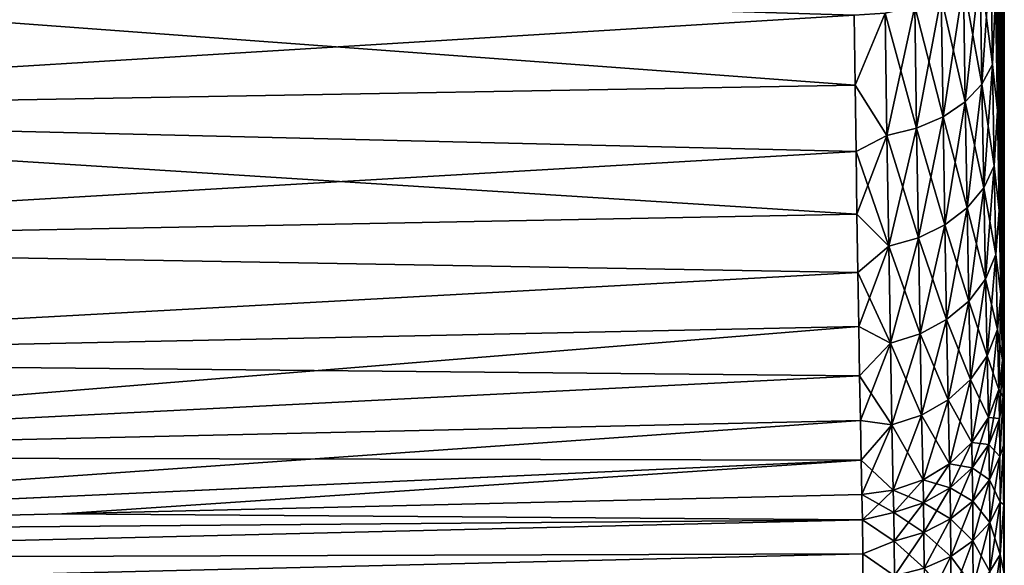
# Model space of a CAD drawing. Header units: metres. Extents: x 59 to 135, y -85 to 115.
# Tile 76 of 256: x 81.27 to 91.5, y -51.32 to -45.66. Entities that reach past the tile are written whole.
import ezdxf

# ---------------------------------------------------------------- set-up
doc = ezdxf.new("R2010")
doc.units = ezdxf.units.M
doc.layers.add('solid_20_404_502_XXX', color=7, linetype='CONTINUOUS')

msp = doc.modelspace()

# ---------------------------------------------------------------- linework, layer by layer
at = {"layer": 'solid_20_404_502_XXX'}
for points in [[(91.447586, -47.638599, 7.239298), (91.463509, -38, 6.040629), (91.35405, -38, 12.080166)], [(91.428497, -46.598663, 8.45579), (91.35405, -38, 12.080166), (91.409302, -45.407764, 9.523088)], [(91.447586, -47.638599, 7.239298), (91.35405, -38, 12.080166), (91.428497, -46.598663, 8.45579)], [(91.409302, -45.407791, -9.523067), (91.463509, -38, -6.040629), (91.428497, -46.598682, -8.45577)], [(91.428497, -46.598682, -8.45577), (91.463509, -38, -6.040629), (91.447594, -47.638607, -7.239286)], [(91.465263, -48.509689, 5.89354), (91.463509, -38, 6.040629), (91.447586, -47.638599, 7.239298)], [(91.447594, -47.638607, -7.239286), (91.463509, -38, -6.040629), (91.465263, -48.509689, -5.893536)], [(91.497536, -52.170765, 1.569515), (91.5, -38), (91.463509, -38, 6.040629)], [(91.465263, -48.509689, -5.893536), (91.463509, -38, -6.040629), (91.5, -38)], [(91.480209, -49.193913, 4.448503), (91.463509, -38, 6.040629), (91.465263, -48.509689, 5.89354)], [(91.48642, -49.573116, 3.685548), (91.463509, -38, 6.040629), (91.480209, -49.193913, 4.448503)], [(91.491028, -50.077805, 2.994986), (91.463509, -38, 6.040629), (91.48642, -49.573116, 3.685548)], [(91.494232, -50.690872, 2.402252), (91.463509, -38, 6.040629), (91.491028, -50.077805, 2.994986)], [(91.496307, -51.395798, 1.922218), (91.463509, -38, 6.040629), (91.494232, -50.690872, 2.402252)], [(91.497536, -52.170765, 1.569515), (91.463509, -38, 6.040629), (91.496307, -51.395798, 1.922218)], [(91.465263, -48.509689, -5.893536), (91.5, -38), (91.480209, -49.193913, -4.448503)], [(91.48642, -49.573082, -3.685603), (91.480209, -49.193913, -4.448503), (91.5, -38)], [(91.48642, -49.573082, -3.685603), (91.5, -38), (91.491028, -50.077778, -2.995018)], [(91.491028, -50.077778, -2.995018), (91.5, -38), (91.494232, -50.690845, -2.402275)], [(91.494232, -50.690845, -2.402275), (91.5, -38), (91.496307, -51.395771, -1.922232)], [(91.496307, -51.395771, -1.922232), (91.5, -38), (91.497536, -52.170757, -1.569517)], [(91.497536, -52.170757, -1.569517), (91.5, -38), (91.498169, -52.994907, -1.353893)], [(91.498169, -52.994915, 1.353891), (91.5, -38), (91.497536, -52.170765, 1.569515)], [(91.498169, -52.994907, -1.353893), (91.5, -38), (91.49836, -53.841866, -1.281194)], [(91.49836, -53.841866, 1.281194), (91.5, -38), (91.498169, -52.994915, 1.353891)], [(91.499176, -69.770836, -0.640597), (91.498352, -69.770851, -1.281194), (91.5, -38)], [(91.49836, -61.806351, -1.281194), (91.5, -38), (91.498352, -69.770851, -1.281194)], [(91.49836, -61.806351, -1.281194), (91.49836, -53.841866, -1.281194), (91.5, -38)], [(91.49836, -53.841866, 1.281194), (91.499992, -69.770828, 0), (91.5, -38)], [(91.499176, -69.770836, -0.640597), (91.5, -38), (91.499992, -69.770828, 0)], [(91.359398, -44.952465, -10.255825), (91.377167, -46.120106, -9.352923), (91.249367, -45.127007, -10.510148)], [(91.267647, -46.324272, 9.585244), (91.359398, -44.952465, 10.255825), (91.249367, -45.127007, 10.510148)], [(91.267647, -46.324272, 9.585244), (91.377167, -46.120106, 9.352923), (91.359398, -44.952465, 10.255825)], [(91.409302, -45.407791, -9.523067), (91.377167, -46.120106, -9.352923), (91.359398, -44.952465, -10.255825)], [(91.359398, -44.952465, 10.255825), (91.377167, -46.120106, 9.352923), (91.409302, -45.407764, 9.523088)], [(89.950325, -46.335121, -10.672785), (73.349998, -46.625824, -11.013583), (73.349998, -45.107441, -12.049399)], [(89.940979, -45.608196, -11.202891), (89.950325, -46.335121, -10.672785), (73.349998, -45.107441, -12.049399)], [(73.349998, -45.107506, 12.049473), (73.349998, -46.625893, 11.013641), (89.940979, -45.608196, 11.202892)], [(91.249367, -45.127007, -10.510148), (91.267647, -46.324272, -9.585244), (91.075142, -45.284267, -10.737792)], [(91.249367, -45.127007, 10.510148), (91.075142, -45.284267, 10.737792), (91.093636, -46.508152, 9.793109)], [(91.267647, -46.324272, 9.585244), (91.249367, -45.127007, 10.510148), (91.093636, -46.508152, 9.793109)], [(91.377167, -46.120106, -9.352923), (91.267647, -46.324272, -9.585244), (91.249367, -45.127007, -10.510148)], [(91.075142, -45.284267, -10.737792), (91.093636, -46.508152, -9.793109), (90.845322, -45.417046, -10.92834)], [(91.075142, -45.284267, 10.737792), (90.845322, -45.417046, 10.92834), (90.863754, -46.6633, 9.966972)], [(91.093636, -46.508152, 9.793109), (91.075142, -45.284267, 10.737792), (90.863754, -46.6633, 9.966972)], [(91.267647, -46.324272, -9.585244), (91.093636, -46.508152, -9.793109), (91.075142, -45.284267, -10.737792)], [(91.377167, -46.120106, 9.352923), (91.428497, -46.598663, 8.45579), (91.409302, -45.407764, 9.523088)], [(91.409302, -45.407791, -9.523067), (91.428497, -46.598682, -8.45577), (91.377167, -46.120106, -9.352923)], [(90.845322, -45.417046, -10.92834), (90.863754, -46.6633, -9.966972), (90.570496, -45.519226, -11.073022)], [(90.845322, -45.417046, 10.92834), (90.570496, -45.519226, 11.073022), (90.588615, -46.782539, 10.0988)], [(90.863754, -46.6633, 9.966972), (90.845322, -45.417046, 10.92834), (90.588615, -46.782539, 10.0988)], [(91.093636, -46.508152, -9.793109), (90.863754, -46.6633, -9.966972), (90.845322, -45.417046, -10.92834)], [(73.349998, -46.625893, 11.013641), (89.950325, -46.335121, 10.672785), (89.940979, -45.608196, 11.202892)], [(90.263229, -45.585785, 11.164702), (89.940979, -45.608196, 11.202892), (89.950325, -46.335121, 10.672785)], [(90.263229, -45.585785, -11.164702), (89.950325, -46.335121, -10.672785), (89.940979, -45.608196, -11.202891)], [(90.280869, -46.859989, 10.182068), (90.263229, -45.585785, 11.164702), (89.950325, -46.335121, 10.672785)], [(90.263229, -45.585785, -11.164702), (90.280869, -46.859989, -10.182068), (89.950325, -46.335121, -10.672785)], [(90.570496, -45.519226, -11.073022), (90.588615, -46.782539, -10.0988), (90.263229, -45.585785, -11.164702)], [(90.570496, -45.519226, 11.073022), (90.263229, -45.585785, 11.164702), (90.280869, -46.859989, 10.182068)], [(90.588615, -46.782539, -10.0988), (90.280869, -46.859989, -10.182068), (90.263229, -45.585785, -11.164702)], [(90.588615, -46.782539, 10.0988), (90.570496, -45.519226, 11.073022), (90.280869, -46.859989, 10.182068)], [(90.863754, -46.6633, -9.966972), (90.588615, -46.782539, -10.0988), (90.570496, -45.519226, -11.073022)], [(91.377167, -46.120106, -9.352923), (91.395355, -47.172729, -8.317007), (91.267647, -46.324272, -9.585244)], [(91.286369, -47.403713, 8.523952), (91.377167, -46.120106, 9.352923), (91.267647, -46.324272, 9.585244)], [(91.286369, -47.403713, 8.523952), (91.395355, -47.172729, 8.317007), (91.377167, -46.120106, 9.352923)], [(91.428497, -46.598682, -8.45577), (91.395355, -47.172729, -8.317007), (91.377167, -46.120106, -9.352923)], [(91.377167, -46.120106, 9.352923), (91.395355, -47.172729, 8.317007), (91.428497, -46.598663, 8.45579)], [(91.267647, -46.324272, -9.585244), (91.286369, -47.403713, -8.523952), (91.093636, -46.508152, -9.793109)], [(91.267647, -46.324272, 9.585244), (91.093636, -46.508152, 9.793109), (91.112579, -47.611668, 8.709038)], [(91.286369, -47.403713, 8.523952), (91.267647, -46.324272, 9.585244), (91.112579, -47.611668, 8.709038)], [(91.395355, -47.172729, -8.317007), (91.286369, -47.403713, -8.523952), (91.267647, -46.324272, -9.585244)], [(73.349998, -46.625893, 11.013641), (89.959923, -47.024872, 10.095903), (89.950325, -46.335121, 10.672785)], [(89.950325, -46.335121, -10.672785), (89.959923, -47.024872, -10.095903), (73.349998, -46.625824, -11.013583)], [(90.280869, -46.859989, 10.182068), (89.950325, -46.335121, 10.672785), (89.959923, -47.024872, 10.095903)], [(90.280869, -46.859989, -10.182068), (89.959923, -47.024872, -10.095903), (89.950325, -46.335121, -10.672785)], [(91.093636, -46.508152, -9.793109), (91.112579, -47.611668, -8.709038), (90.863754, -46.6633, -9.966972)], [(91.093636, -46.508152, 9.793109), (90.863754, -46.6633, 9.966972), (90.882629, -47.786995, 8.863734)], [(91.112579, -47.611668, 8.709038), (91.093636, -46.508152, 9.793109), (90.882629, -47.786995, 8.863734)], [(91.286369, -47.403713, -8.523952), (91.112579, -47.611668, -8.709038), (91.093636, -46.508152, -9.793109)], [(89.969559, -47.674324, -9.475019), (73.349998, -47.995304, -9.787641), (73.349998, -46.625824, -11.013583)], [(89.959923, -47.024872, -10.095903), (89.969559, -47.674324, -9.475019), (73.349998, -46.625824, -11.013583)], [(73.349998, -46.625893, 11.013641), (73.349998, -47.995373, 9.787682), (89.959923, -47.024872, 10.095903)], [(91.395355, -47.172729, 8.317007), (91.447586, -47.638599, 7.239298), (91.428497, -46.598663, 8.45579)], [(91.428497, -46.598682, -8.45577), (91.447594, -47.638607, -7.239286), (91.395355, -47.172729, -8.317007)], [(90.863754, -46.6633, -9.966972), (90.882629, -47.786995, -8.863734), (90.588615, -46.782539, -10.0988)], [(90.863754, -46.6633, 9.966972), (90.588615, -46.782539, 10.0988), (90.607185, -47.921566, 8.980865)], [(90.882629, -47.786995, 8.863734), (90.863754, -46.6633, 9.966972), (90.607185, -47.921566, 8.980865)], [(91.112579, -47.611668, -8.709038), (90.882629, -47.786995, -8.863734), (90.863754, -46.6633, -9.966972)], [(90.588615, -46.782539, -10.0988), (90.607185, -47.921566, -8.980865), (90.280869, -46.859989, -10.182068)], [(90.588615, -46.782539, 10.0988), (90.280869, -46.859989, 10.182068), (90.298935, -48.008713, 9.05461)], [(90.607185, -47.921566, 8.980865), (90.588615, -46.782539, 10.0988), (90.298935, -48.008713, 9.05461)], [(90.882629, -47.786995, -8.863734), (90.607185, -47.921566, -8.980865), (90.588615, -46.782539, -10.0988)], [(90.280869, -46.859989, 10.182068), (89.959923, -47.024872, 10.095903), (89.969559, -47.674324, 9.475019)], [(90.280869, -46.859989, -10.182068), (90.298935, -48.008713, -9.05461), (89.959923, -47.024872, -10.095903)], [(90.298935, -48.008713, 9.05461), (90.280869, -46.859989, 10.182068), (89.969559, -47.674324, 9.475019)], [(90.607185, -47.921566, -8.980865), (90.298935, -48.008713, -9.05461), (90.280869, -46.859989, -10.182068)], [(73.349998, -47.995373, 9.787682), (89.969559, -47.674324, 9.475019), (89.959923, -47.024872, 10.095903)], [(90.298935, -48.008713, -9.05461), (89.969559, -47.674324, -9.475019), (89.959923, -47.024872, -10.095903)], [(91.395355, -47.172729, -8.317007), (91.412727, -48.095146, -7.161756), (91.286369, -47.403713, -8.523952)], [(91.304253, -48.349731, 7.34024), (91.395355, -47.172729, 8.317007), (91.286369, -47.403713, 8.523952)], [(91.304253, -48.349731, 7.34024), (91.412727, -48.095146, 7.161756), (91.395355, -47.172729, 8.317007)], [(91.447594, -47.638607, -7.239286), (91.412727, -48.095146, -7.161756), (91.395355, -47.172729, -8.317007)], [(91.395355, -47.172729, 8.317007), (91.412727, -48.095146, 7.161756), (91.447586, -47.638599, 7.239298)], [(91.286369, -47.403713, -8.523952), (91.304253, -48.349731, -7.34024), (91.112579, -47.611668, -8.709038)], [(91.286369, -47.403713, 8.523952), (91.112579, -47.611668, 8.709038), (91.130676, -48.578838, 7.499817)], [(91.304253, -48.349731, 7.34024), (91.286369, -47.403713, 8.523952), (91.130676, -48.578838, 7.499817)], [(91.412727, -48.095146, -7.161756), (91.304253, -48.349731, -7.34024), (91.286369, -47.403713, -8.523952)], [(91.112579, -47.611668, -8.709038), (91.130676, -48.578838, -7.499817), (90.882629, -47.786995, -8.863734)], [(91.112579, -47.611668, 8.709038), (90.882629, -47.786995, 8.863734), (90.900665, -48.771866, 7.633109)], [(91.130676, -48.578838, 7.499817), (91.112579, -47.611668, 8.709038), (90.900665, -48.771866, 7.633109)], [(91.304253, -48.349731, -7.34024), (91.130676, -48.578838, -7.499817), (91.112579, -47.611668, -8.709038)], [(91.412727, -48.095146, 7.161756), (91.465263, -48.509689, 5.89354), (91.447586, -47.638599, 7.239298)], [(91.447594, -47.638607, -7.239286), (91.465263, -48.509689, -5.893536), (91.412727, -48.095146, -7.161756)], [(73.349998, -47.995373, 9.787682), (89.979034, -48.280804, 8.812866), (89.969559, -47.674324, 9.475019)], [(89.969559, -47.674324, -9.475019), (89.979034, -48.280807, -8.812866), (73.349998, -47.995304, -9.787641)], [(90.298935, -48.008713, 9.05461), (89.969559, -47.674324, 9.475019), (89.979034, -48.280804, 8.812866)], [(90.298935, -48.008713, -9.05461), (89.979034, -48.280807, -8.812866), (89.969559, -47.674324, -9.475019)], [(90.882629, -47.786995, -8.863734), (90.900665, -48.771866, -7.633109), (90.607185, -47.921566, -8.980865)], [(90.882629, -47.786995, 8.863734), (90.607185, -47.921566, 8.980865), (90.624916, -48.919823, 7.733911)], [(90.900665, -48.771866, 7.633109), (90.882629, -47.786995, 8.863734), (90.624916, -48.919823, 7.733911)], [(91.130676, -48.578838, -7.499817), (90.900665, -48.771866, -7.633109), (90.882629, -47.786995, -8.863734)], [(90.607185, -47.921566, -8.980865), (90.624916, -48.919823, -7.733911), (90.298935, -48.008713, -9.05461)], [(90.607185, -47.921566, 8.980865), (90.298935, -48.008713, 9.05461), (90.3162, -49.015347, 7.797195)], [(90.624916, -48.919823, 7.733911), (90.607185, -47.921566, 8.980865), (90.3162, -49.015347, 7.797195)], [(90.900665, -48.771866, -7.633109), (90.624916, -48.919823, -7.733911), (90.607185, -47.921566, -8.980865)], [(89.979034, -48.280807, -8.812866), (73.349998, -49.192238, -8.392735), (73.349998, -47.995304, -9.787641)], [(73.349998, -47.995373, 9.787682), (73.349998, -49.192303, 8.392759), (89.979034, -48.280804, 8.812866)], [(90.298935, -48.008713, 9.05461), (89.979034, -48.280804, 8.812866), (89.988174, -48.842121, 8.111923)], [(90.298935, -48.008713, -9.05461), (90.3162, -49.015347, -7.797195), (89.979034, -48.280807, -8.812866)], [(90.3162, -49.015347, 7.797195), (90.298935, -48.008713, 9.05461), (89.988174, -48.842121, 8.111923)], [(90.624916, -48.919823, -7.733911), (90.3162, -49.015347, -7.797195), (90.298935, -48.008713, -9.05461)], [(91.412727, -48.095146, -7.161756), (91.428673, -48.873718, -5.904846), (91.304253, -48.349731, -7.34024)], [(91.320679, -49.148323, 6.052212), (91.412727, -48.095146, 7.161756), (91.304253, -48.349731, 7.34024)], [(91.320679, -49.148323, 6.052212), (91.428673, -48.873718, 5.904846), (91.412727, -48.095146, 7.161756)], [(91.465263, -48.509689, -5.893536), (91.428673, -48.873718, -5.904846), (91.412727, -48.095146, -7.161756)], [(91.412727, -48.095146, 7.161756), (91.428673, -48.873718, 5.904846), (91.465263, -48.509689, 5.89354)], [(73.349998, -49.192303, 8.392759), (89.988174, -48.842121, 8.111923), (89.979034, -48.280804, 8.812866)], [(89.979034, -48.280807, -8.812866), (89.988174, -48.842121, -8.111923), (73.349998, -49.192238, -8.392735)], [(90.3162, -49.015347, -7.797195), (89.988174, -48.842121, -8.111923), (89.979034, -48.280807, -8.812866)], [(91.304253, -48.349731, -7.34024), (91.320679, -49.148323, -6.052212), (91.130676, -48.578838, -7.499817)], [(91.304253, -48.349731, 7.34024), (91.130676, -48.578838, 7.499817), (91.147308, -49.395359, 6.183929)], [(91.320679, -49.148323, 6.052212), (91.304253, -48.349731, 7.34024), (91.147308, -49.395359, 6.183929)], [(91.428673, -48.873718, -5.904846), (91.320679, -49.148323, -6.052212), (91.304253, -48.349731, -7.34024)], [(91.130676, -48.578838, -7.499817), (91.147308, -49.395359, -6.183929), (90.900665, -48.771866, -7.633109)], [(91.130676, -48.578838, 7.499817), (90.900665, -48.771866, 7.633109), (90.917244, -49.603352, 6.293889)], [(91.147308, -49.395359, 6.183929), (91.130676, -48.578838, 7.499817), (90.917244, -49.603352, 6.293889)], [(91.320679, -49.148323, -6.052212), (91.147308, -49.395359, -6.183929), (91.130676, -48.578838, -7.499817)], [(91.465263, -48.509689, -5.893536), (91.480209, -49.193913, -4.448503), (91.428673, -48.873718, -5.904846)], [(91.428673, -48.873718, 5.904846), (91.44326, -49.496346, 4.567924), (91.465263, -48.509689, 5.89354)], [(91.44326, -49.496346, 4.567924), (91.480209, -49.193913, 4.448503), (91.465263, -48.509689, 5.89354)], [(90.900665, -48.771866, -7.633109), (90.917244, -49.603352, -6.293889), (90.624916, -48.919823, -7.733911)], [(90.900665, -48.771866, 7.633109), (90.624916, -48.919823, 7.733911), (90.641228, -49.762585, 6.376958)], [(90.917244, -49.603352, 6.293889), (90.900665, -48.771866, 7.633109), (90.641228, -49.762585, 6.376958)], [(91.147308, -49.395359, -6.183929), (90.917244, -49.603352, -6.293889), (90.900665, -48.771866, -7.633109)], [(73.349899, -50.196014, 6.85296), (89.996902, -49.355865, 7.375146), (89.988174, -48.842121, 8.111923)], [(73.349998, -49.192303, 8.392759), (73.349899, -50.196014, 6.85296), (89.988174, -48.842121, 8.111923)], [(89.988174, -48.842121, -8.111923), (89.996902, -49.355869, -7.375146), (73.349998, -49.192238, -8.392735)], [(90.3162, -49.015347, 7.797195), (89.988174, -48.842121, 8.111923), (89.996902, -49.355865, 7.375146)], [(90.3162, -49.015347, -7.797195), (89.996902, -49.355869, -7.375146), (89.988174, -48.842121, -8.111923)], [(91.428673, -48.873718, -5.904846), (91.44326, -49.496357, -4.567928), (91.320679, -49.148323, -6.052212)], [(91.320679, -49.148323, 6.052212), (91.335709, -49.787086, 4.682087), (91.428673, -48.873718, 5.904846)], [(91.335709, -49.787086, 4.682087), (91.44326, -49.496346, 4.567924), (91.428673, -48.873718, 5.904846)], [(91.480209, -49.193913, -4.448503), (91.44326, -49.496357, -4.567928), (91.428673, -48.873718, -5.904846)], [(90.624916, -48.919823, -7.733911), (90.641228, -49.762585, -6.376958), (90.3162, -49.015347, -7.797195)], [(90.624916, -48.919823, 7.733911), (90.3162, -49.015347, 7.797195), (90.332069, -49.865112, 6.428981)], [(90.641228, -49.762585, 6.376958), (90.624916, -48.919823, 7.733911), (90.332069, -49.865112, 6.428981)], [(90.917244, -49.603352, -6.293889), (90.641228, -49.762585, -6.376958), (90.624916, -48.919823, -7.733911)], [(90.3162, -49.015347, 7.797195), (89.996902, -49.355865, 7.375146), (90.005249, -49.819496, 6.606202)], [(90.3162, -49.015347, -7.797195), (90.332069, -49.865112, -6.428981), (89.996902, -49.355869, -7.375146)], [(90.332069, -49.865112, 6.428981), (90.3162, -49.015347, 7.797195), (90.005249, -49.819496, 6.606202)], [(90.641228, -49.762585, -6.376958), (90.332069, -49.865112, -6.428981), (90.3162, -49.015347, -7.797195)], [(89.996902, -49.355869, -7.375146), (73.349998, -50.195961, -6.852946), (73.349998, -49.192238, -8.392735)], [(91.320679, -49.148323, -6.052212), (91.335709, -49.787086, -4.682087), (91.147308, -49.395359, -6.183929)], [(91.320679, -49.148323, 6.052212), (91.147308, -49.395359, 6.183929), (91.162521, -50.048565, 4.784079)], [(91.320679, -49.148323, 6.052212), (91.162521, -50.048565, 4.784079), (91.335709, -49.787086, 4.682087)], [(91.44326, -49.496357, -4.567928), (91.335709, -49.787086, -4.682087), (91.320679, -49.148323, -6.052212)], [(91.48642, -49.573082, -3.685603), (91.44326, -49.496357, -4.567928), (91.480209, -49.193913, -4.448503)], [(91.448547, -49.79961, 3.940623), (91.480209, -49.193913, 4.448503), (91.44326, -49.496346, 4.567924)], [(91.48642, -49.573116, 3.685548), (91.480209, -49.193913, 4.448503), (91.448547, -49.79961, 3.940623)], [(73.349899, -50.196014, 6.85296), (90.005249, -49.819496, 6.606202), (89.996902, -49.355865, 7.375146)], [(89.996902, -49.355869, -7.375146), (90.005249, -49.819496, -6.606201), (73.349998, -50.195961, -6.852946)], [(90.332069, -49.865112, -6.428981), (90.005249, -49.819496, -6.606201), (89.996902, -49.355869, -7.375146)], [(91.147308, -49.395359, -6.183929), (91.162521, -50.048565, -4.784079), (90.917244, -49.603352, -6.293889)], [(91.147308, -49.395359, 6.183929), (90.917244, -49.603352, 6.293889), (90.932419, -50.2686, 4.869155)], [(91.147308, -49.395359, 6.183929), (90.932419, -50.2686, 4.869155), (91.162521, -50.048565, 4.784079)], [(91.335709, -49.787086, -4.682087), (91.162521, -50.048565, -4.784079), (91.147308, -49.395359, -6.183929)], [(91.340935, -50.069923, 4.096731), (91.44326, -49.496346, 4.567924), (91.335709, -49.787086, 4.682087)], [(91.448547, -49.79961, -3.940623), (91.335709, -49.787086, -4.682087), (91.44326, -49.496357, -4.567928)], [(91.448547, -49.79961, 3.940623), (91.44326, -49.496346, 4.567924), (91.340935, -50.069923, 4.096731)], [(91.48642, -49.573082, -3.685603), (91.448547, -49.79961, -3.940623), (91.44326, -49.496357, -4.567928)], [(91.48642, -49.573082, -3.685603), (91.452858, -50.19334, -3.363839), (91.448547, -49.79961, -3.940623)], [(91.48642, -49.573116, 3.685548), (91.448547, -49.79961, 3.940623), (91.452858, -50.19334, 3.363839)], [(91.48642, -49.573082, -3.685603), (91.491028, -50.077778, -2.995018), (91.452858, -50.19334, -3.363839)], [(91.491028, -50.077805, 2.994986), (91.48642, -49.573116, 3.685548), (91.452858, -50.19334, 3.363839)], [(90.917244, -49.603352, -6.293889), (90.932419, -50.2686, -4.869155), (90.641228, -49.762585, -6.376958)], [(90.917244, -49.603352, 6.293889), (90.641228, -49.762585, 6.376958), (90.656158, -50.436901, 4.933337)], [(90.917244, -49.603352, 6.293889), (90.656158, -50.436901, 4.933337), (90.932419, -50.2686, 4.869155)], [(91.162521, -50.048565, -4.784079), (90.932419, -50.2686, -4.869155), (90.917244, -49.603352, -6.293889)], [(90.641228, -49.762585, -6.376958), (90.656158, -50.436901, -4.933337), (90.332069, -49.865112, -6.428981)], [(90.641228, -49.762585, 6.376958), (90.332069, -49.865112, 6.428981), (90.346596, -50.545036, 4.973399)], [(90.641228, -49.762585, 6.376958), (90.346596, -50.545036, 4.973399), (90.656158, -50.436901, 4.933337)], [(90.932419, -50.2686, -4.869155), (90.656158, -50.436901, -4.933337), (90.641228, -49.762585, -6.376958)], [(91.340935, -50.069923, -4.096731), (91.162521, -50.048565, -4.784079), (91.335709, -49.787086, -4.682087)], [(91.167747, -50.313072, 4.236564), (91.335709, -49.787086, 4.682087), (91.162521, -50.048565, 4.784079)], [(91.340935, -50.069923, 4.096731), (91.335709, -49.787086, 4.682087), (91.167747, -50.313072, 4.236564)], [(91.448547, -49.79961, -3.940623), (91.340935, -50.069923, -4.096731), (91.335709, -49.787086, -4.682087)], [(91.448547, -49.79961, -3.940623), (91.452858, -50.19334, -3.363839), (91.340935, -50.069923, -4.096731)], [(91.448547, -49.79961, 3.940623), (91.340935, -50.069923, 4.096731), (91.345146, -50.437332, 3.558586)], [(91.452858, -50.19334, 3.363839), (91.448547, -49.79961, 3.940623), (91.345146, -50.437332, 3.558586)], [(73.349899, -50.196014, 6.85296), (73.351601, -50.989151, 5.19496), (90.005249, -49.819496, 6.606202)], [(90.005249, -49.819496, -6.606201), (90.013214, -50.230793, -5.80898), (73.349998, -50.195961, -6.852946)], [(73.351601, -50.989151, 5.19496), (90.013214, -50.230793, 5.80898), (90.005249, -49.819496, 6.606202)], [(90.332069, -49.865112, 6.428981), (90.005249, -49.819496, 6.606202), (90.013214, -50.230793, 5.80898)], [(90.332069, -49.865112, -6.428981), (90.013214, -50.230793, -5.80898), (90.005249, -49.819496, -6.606201)], [(90.332069, -49.865112, 6.428981), (90.013214, -50.230793, 5.80898), (90.020775, -50.5872, 4.987195)], [(90.332069, -49.865112, -6.428981), (90.346603, -50.545036, -4.973399), (90.013214, -50.230793, -5.80898)], [(90.346596, -50.545036, 4.973399), (90.332069, -49.865112, 6.428981), (90.020775, -50.5872, 4.987195)], [(90.656158, -50.436901, -4.933337), (90.346603, -50.545036, -4.973399), (90.332069, -49.865112, -6.428981)], [(91.167747, -50.313072, -4.236564), (90.932419, -50.2686, -4.869155), (91.162521, -50.048565, -4.784079)], [(90.937691, -50.517731, 4.353614), (91.162521, -50.048565, 4.784079), (90.932419, -50.2686, 4.869155)], [(91.167747, -50.313072, 4.236564), (91.162521, -50.048565, 4.784079), (90.937691, -50.517731, 4.353614)], [(91.340935, -50.069923, -4.096731), (91.167747, -50.313072, -4.236564), (91.162521, -50.048565, -4.784079)], [(91.340935, -50.069923, -4.096731), (91.345146, -50.437332, -3.558586), (91.167747, -50.313072, -4.236564)], [(91.340935, -50.069923, 4.096731), (91.167747, -50.313072, 4.236564), (91.17186, -50.656799, 3.733263)], [(91.345146, -50.437332, 3.558586), (91.340935, -50.069923, 4.096731), (91.17186, -50.656799, 3.733263)], [(91.452858, -50.19334, -3.363839), (91.345146, -50.437332, -3.558586), (91.340935, -50.069923, -4.096731)], [(91.491028, -50.077778, -2.995018), (91.456024, -50.668259, -2.852728), (91.452858, -50.19334, -3.363839)], [(91.491028, -50.077805, 2.994986), (91.452858, -50.19334, 3.363839), (91.456024, -50.668259, 2.852728)], [(91.491028, -50.077778, -2.995018), (91.494232, -50.690845, -2.402275), (91.456024, -50.668259, -2.852728)], [(91.494232, -50.690872, 2.402252), (91.491028, -50.077805, 2.994986), (91.456024, -50.668259, 2.852728)], [(90.013214, -50.230793, -5.80898), (73.350021, -50.990894, -5.195552), (73.349998, -50.195961, -6.852946)], [(91.452858, -50.19334, -3.363839), (91.456024, -50.668259, -2.852728), (91.345146, -50.437332, -3.558586)], [(91.452858, -50.19334, 3.363839), (91.345146, -50.437332, 3.558586), (91.348206, -50.880623, 3.08183)], [(91.456024, -50.668259, 2.852728), (91.452858, -50.19334, 3.363839), (91.348206, -50.880623, 3.08183)], [(90.013214, -50.230793, -5.80898), (81.712173, -50.788425, -5.090972), (73.350021, -50.990894, -5.195552)], [(73.351601, -50.989151, 5.19496), (81.712029, -50.788429, 5.090974), (90.013214, -50.230793, 5.80898)], [(81.712029, -50.788429, 5.090974), (90.020775, -50.5872, 4.987195), (90.013214, -50.230793, 5.80898)], [(90.013214, -50.230793, -5.80898), (90.020775, -50.5872, -4.987195), (81.712173, -50.788425, -5.090972)], [(90.346603, -50.545036, -4.973399), (90.020775, -50.5872, -4.987195), (90.013214, -50.230793, -5.80898)], [(90.937691, -50.517731, -4.353614), (90.656158, -50.436901, -4.933337), (90.932419, -50.2686, -4.869155)], [(90.66153, -50.674324, 4.442403), (90.932419, -50.2686, 4.869155), (90.656158, -50.436901, 4.933337)], [(90.937691, -50.517731, 4.353614), (90.932419, -50.2686, 4.869155), (90.66153, -50.674324, 4.442403)], [(91.167747, -50.313072, -4.236564), (90.937691, -50.517731, -4.353614), (90.932419, -50.2686, -4.869155)], [(91.167747, -50.313072, -4.236564), (91.17186, -50.656799, -3.733263), (90.937691, -50.517731, -4.353614)], [(91.167747, -50.313072, 4.236564), (90.937691, -50.517731, 4.353614), (90.941696, -50.841515, 3.879736)], [(91.17186, -50.656799, 3.733263), (91.167747, -50.313072, 4.236564), (90.941696, -50.841515, 3.879736)], [(91.345146, -50.437332, -3.558586), (91.17186, -50.656799, -3.733263), (91.167747, -50.313072, -4.236564)], [(90.352104, -50.775013, 4.49848), (90.656158, -50.436901, 4.933337), (90.346596, -50.545036, 4.973399)], [(90.66153, -50.674324, -4.442403), (90.346603, -50.545036, -4.973399), (90.656158, -50.436901, -4.933337)], [(90.66153, -50.674324, 4.442403), (90.656158, -50.436901, 4.933337), (90.352104, -50.775013, 4.49848)], [(90.937691, -50.517731, -4.353614), (90.66153, -50.674324, -4.442403), (90.656158, -50.436901, -4.933337)], [(90.937691, -50.517731, -4.353614), (90.941696, -50.841515, -3.879736), (90.66153, -50.674324, -4.442403)], [(90.937691, -50.517731, 4.353614), (90.66153, -50.674324, 4.442403), (90.665428, -50.98283, 3.991148)], [(90.941696, -50.841515, 3.879736), (90.937691, -50.517731, 4.353614), (90.665428, -50.98283, 3.991148)], [(91.17186, -50.656799, -3.733263), (90.941696, -50.841515, -3.879736), (90.937691, -50.517731, -4.353614)], [(91.345146, -50.437332, -3.558586), (91.348206, -50.880623, -3.08183), (91.17186, -50.656799, -3.733263)], [(91.345146, -50.437332, 3.558586), (91.17186, -50.656799, 3.733263), (91.174713, -51.071602, 3.287462)], [(91.348206, -50.880623, 3.08183), (91.345146, -50.437332, 3.558586), (91.174713, -51.071602, 3.287462)], [(91.456024, -50.668259, -2.852728), (91.348206, -50.880623, -3.08183), (91.345146, -50.437332, -3.558586)], [(90.027122, -50.852268, 4.45574), (90.020775, -50.5872, 4.987195), (81.712029, -50.788429, 5.090974)], [(90.027122, -50.852268, -4.45574), (81.712173, -50.788425, -5.090972), (90.020775, -50.5872, -4.987195)], [(90.346596, -50.545036, 4.973399), (90.020775, -50.5872, 4.987195), (90.027122, -50.852268, 4.45574)], [(90.352104, -50.775013, -4.49848), (90.020775, -50.5872, -4.987195), (90.346603, -50.545036, -4.973399)], [(90.352104, -50.775013, -4.49848), (90.027122, -50.852268, -4.45574), (90.020775, -50.5872, -4.987195)], [(90.352104, -50.775013, 4.49848), (90.346596, -50.545036, 4.973399), (90.027122, -50.852268, 4.45574)], [(90.66153, -50.674324, -4.442403), (90.352104, -50.775013, -4.49848), (90.346603, -50.545036, -4.973399)], [(90.66153, -50.674324, -4.442403), (90.665428, -50.98283, -3.991148), (90.352104, -50.775013, -4.49848)], [(90.66153, -50.674324, 4.442403), (90.352104, -50.775013, 4.49848), (90.355919, -51.073669, 4.061913)], [(90.665428, -50.98283, 3.991148), (90.66153, -50.674324, 4.442403), (90.355919, -51.073669, 4.061913)], [(90.941696, -50.841515, -3.879736), (90.665428, -50.98283, -3.991148), (90.66153, -50.674324, -4.442403)], [(91.17186, -50.656799, -3.733263), (91.174713, -51.071602, -3.287462), (90.941696, -50.841515, -3.879736)], [(91.17186, -50.656799, 3.733263), (90.941696, -50.841515, 3.879736), (90.94429, -51.232292, 3.460035)], [(91.174713, -51.071602, 3.287462), (91.17186, -50.656799, 3.733263), (90.94429, -51.232292, 3.460035)], [(91.348206, -50.880623, -3.08183), (91.174713, -51.071602, -3.287462), (91.17186, -50.656799, -3.733263)], [(91.456024, -50.668259, -2.852728), (91.458221, -51.213467, -2.418309), (91.348206, -50.880623, -3.08183)], [(91.456024, -50.668259, 2.852728), (91.348206, -50.880623, 3.08183), (91.350243, -51.389542, 2.676782)], [(91.458221, -51.213467, 2.418309), (91.456024, -50.668259, 2.852728), (91.350243, -51.389542, 2.676782)], [(91.494232, -50.690845, -2.402275), (91.458221, -51.213467, -2.418309), (91.456024, -50.668259, -2.852728)], [(91.494232, -50.690872, 2.402252), (91.456024, -50.668259, 2.852728), (91.458221, -51.213467, 2.418309)], [(91.494232, -50.690845, -2.402275), (91.496307, -51.395771, -1.922232), (91.458221, -51.213467, -2.418309)], [(91.496307, -51.395798, 1.922218), (91.494232, -50.690872, 2.402252), (91.458221, -51.213467, 2.418309)], [(90.027122, -50.852268, -4.45574), (73.350021, -50.990894, -5.195552), (81.712173, -50.788425, -5.090972)], [(90.027122, -50.852268, 4.45574), (81.712029, -50.788429, 5.090974), (73.351601, -50.989151, 5.19496)], [(90.352104, -50.775013, -4.49848), (90.355919, -51.073669, -4.061913), (90.027122, -50.852268, -4.45574)], [(90.355919, -51.073669, 4.061913), (90.352104, -50.775013, 4.49848), (90.027122, -50.852268, 4.45574)], [(90.665428, -50.98283, -3.991148), (90.355919, -51.073669, -4.061913), (90.352104, -50.775013, -4.49848)], [(73.350006, -51.257313, 4.6642), (90.027122, -50.852268, 4.45574), (73.351601, -50.989151, 5.19496)], [(90.027122, -50.852268, -4.45574), (73.350006, -51.257313, -4.6642), (73.350021, -50.990894, -5.195552)], [(90.027122, -50.852268, -4.45574), (90.030869, -51.20549, -3.974496), (73.350006, -51.257313, -4.6642)], [(73.350006, -51.257313, 4.6642), (90.030869, -51.20549, 3.974496), (90.027122, -50.852268, 4.45574)], [(90.355919, -51.073669, -4.061913), (90.030869, -51.20549, -3.974496), (90.027122, -50.852268, -4.45574)], [(90.355919, -51.073669, 4.061913), (90.027122, -50.852268, 4.45574), (90.030869, -51.20549, 3.974496)], [(90.941696, -50.841515, -3.879736), (90.94429, -51.232292, -3.460035), (90.665428, -50.98283, -3.991148)], [(90.941696, -50.841515, 3.879736), (90.665428, -50.98283, 3.991148), (90.667725, -51.35516, 3.591456)], [(90.94429, -51.232292, 3.460035), (90.941696, -50.841515, 3.879736), (90.667725, -51.35516, 3.591456)], [(91.174713, -51.071602, -3.287462), (90.94429, -51.232292, -3.460035), (90.941696, -50.841515, -3.879736)], [(91.348206, -50.880623, -3.08183), (91.350243, -51.389542, -2.676782), (91.174713, -51.071602, -3.287462)], [(91.348206, -50.880623, 3.08183), (91.174713, -51.071602, 3.287462), (91.176445, -51.54784, 2.90884)], [(91.350243, -51.389542, 2.676782), (91.348206, -50.880623, 3.08183), (91.176445, -51.54784, 2.90884)], [(91.458221, -51.213467, -2.418309), (91.350243, -51.389542, -2.676782), (91.348206, -50.880623, -3.08183)], [(90.665428, -50.98283, -3.991148), (90.667725, -51.35516, -3.591456), (90.355919, -51.073669, -4.061913)], [(90.665428, -50.98283, 3.991148), (90.355919, -51.073669, 4.061913), (90.35791, -51.434044, 3.675131)], [(90.667725, -51.35516, 3.591456), (90.665428, -50.98283, 3.991148), (90.35791, -51.434044, 3.675131)], [(90.94429, -51.232292, -3.460035), (90.667725, -51.35516, -3.591456), (90.665428, -50.98283, -3.991148)], [(90.355919, -51.073669, -4.061913), (90.35791, -51.434044, -3.675131), (90.030869, -51.20549, -3.974496)], [(90.35791, -51.434044, 3.675131), (90.355919, -51.073669, 4.061913), (90.030869, -51.20549, 3.974496)], [(90.667725, -51.35516, -3.591456), (90.35791, -51.434044, -3.675131), (90.355919, -51.073669, -4.061913)], [(91.174713, -51.071602, -3.287462), (91.176445, -51.54784, -2.90884), (90.94429, -51.232292, -3.460035)], [(91.174713, -51.071602, 3.287462), (90.94429, -51.232292, 3.460035), (90.945602, -51.680965, 3.103633)], [(91.176445, -51.54784, 2.90884), (91.174713, -51.071602, 3.287462), (90.945602, -51.680965, 3.103633)], [(91.350243, -51.389542, -2.676782), (91.176445, -51.54784, -2.90884), (91.174713, -51.071602, -3.287462)], [(90.030869, -51.20549, -3.974496), (73.349991, -51.609844, -4.185604), (73.350006, -51.257313, -4.6642)], [(90.030869, -51.20549, -3.974496), (90.032066, -51.634991, -3.560709), (73.349991, -51.609844, -4.185604)], [(73.349991, -51.609844, 4.185604), (90.032066, -51.634991, 3.560709), (90.030869, -51.20549, 3.974496)], [(73.350006, -51.257313, 4.6642), (73.349991, -51.609844, 4.185604), (90.030869, -51.20549, 3.974496)], [(90.35791, -51.434044, -3.675131), (90.032066, -51.634991, -3.560709), (90.030869, -51.20549, -3.974496)], [(90.35791, -51.434044, 3.675131), (90.030869, -51.20549, 3.974496), (90.032066, -51.634991, 3.560709)], [(90.94429, -51.232292, -3.460035), (90.945602, -51.680965, -3.103633), (90.667725, -51.35516, -3.591456)], [(90.94429, -51.232292, 3.460035), (90.667725, -51.35516, 3.591456), (90.668549, -51.782661, 3.252007)], [(90.945602, -51.680965, 3.103633), (90.94429, -51.232292, 3.460035), (90.668549, -51.782661, 3.252007)], [(91.176445, -51.54784, -2.90884), (90.945602, -51.680965, -3.103633), (90.94429, -51.232292, -3.460035)], [(91.458221, -51.213467, -2.418309), (91.459671, -51.817307, -2.070078), (91.350243, -51.389542, -2.676782)], [(91.458221, -51.213467, 2.418309), (91.350243, -51.389542, 2.676782), (91.351463, -51.953129, 2.352324)], [(91.459671, -51.817307, 2.070078), (91.458221, -51.213467, 2.418309), (91.351463, -51.953129, 2.352324)], [(91.496307, -51.395771, -1.922232), (91.459671, -51.817307, -2.070078), (91.458221, -51.213467, -2.418309)], [(91.496307, -51.395798, 1.922218), (91.458221, -51.213467, 2.418309), (91.459671, -51.817307, 2.070078)]]:
    msp.add_3dface(points, dxfattribs=at)

doc.saveas('drawing.dxf')
